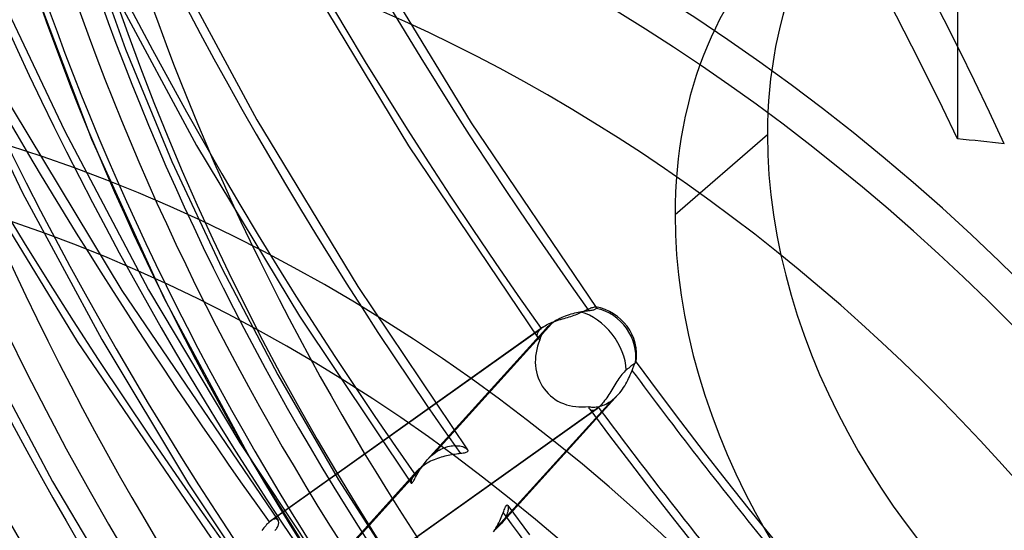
# Model space of a CAD drawing. Header units: millimetres. Extents: x -163 to 160, y -206 to 203.
# Tile 34 of 97: x -23 to -3, y -3 to 7. Entities that reach past the tile are written whole.
import ezdxf

# ---------------------------------------------------------------- set-up
doc = ezdxf.new("R2010")
doc.units = ezdxf.units.MM
doc.layers.add('MAIN-1', color=7, linetype='Continuous')
doc.layers.add('MAIN-2', color=7, linetype='Continuous')

msp = doc.modelspace()

# ---------------------------------------------------------------- linework, layer by layer
at = {"layer": 'MAIN-1'}
msp.add_line((-4.399, 24.67), (-4.399, 4.339), dxfattribs=at)
for centre, major_axis, ratio, start_param, end_param in [((-0.5, -0.433), (86.414, -99.783), 0.75, 0.713724, 3.388402), ((-27, -23.383), (-83.796, 96.759), 0.75, -3.141592, -0.857072), ((-27, -23.383), (83.141, -96.003), 0.75, 0, 2.284521), ((-12.309, -10.66), (10.224, -32.598), 0.376055, 1.927956, 3.227247), ((-19.2, -16.628), (-20.458, 23.623), 0.75, -0.857072, 0.474038), ((-18.95, -16.411), (-20.785, 24.001), 0.75, -2.427868, -0.857072), ((-19.2, -16.628), (18.707, -21.601), 0.75, 0.713724, 3.141578), ((-19.2, -16.628), (-20.458, 23.623), 0.75, 2.667559, 5.426113), ((-23.5, -20.352), (-18.707, 21.601), 0.75, -2.427868, -0.857072), ((-28.853, -24.988), (48.701, 15.274), 0.520845, 0.868931, 0.890378), ((-24, -20.785), (-18.052, 20.845), 0.75, 2.284521, 5.426113)]:
    msp.add_ellipse(centre, major_axis=major_axis, ratio=ratio, start_param=start_param, end_param=end_param, dxfattribs=at)
at = {"layer": 'MAIN-2'}
for p, q in [((-21.383, 8.277), (-20.601, 6.087)), ((-16.105, 8.322), (-13.869, 4.648)), ((-19.842, 8.04), (-18.045, 4.712)), ((-17.406, 8.039), (-15.092, 4.202)), ((-21.055, 7.626), (-19.22, 4.208)), ((-22.441, 7.437), (-21.267, 4.335)), ((-22.947, 6.936), (-21.794, 4.501)), ((-23.996, 6.172), (-22.607, 3.286)), ((-23.448, 5.981), (-20.675, 1.389)), ((-20.601, 6.087), (-19.698, 3.895)), ((-24.21, 4.757), (-21.544, 0.392)), ((-18.045, 4.712), (-16.079, 1.464)), ((-13.869, 4.648), (-11.434, 1.058)), ((-21.794, 4.501), (-20.155, 1.402)), ((-8.099, 4.416), (-9.899, 2.857)), ((-21.267, 4.335), (-19.86, 1.246)), ((-19.22, 4.208), (-17.217, 0.886)), ((-15.092, 4.202), (-12.564, 0.455)), ((-19.698, 3.895), (-18.722, 1.809)), ((-22.607, 3.286), (-21.065, 0.432)), ((-18.722, 1.809), (-17.639, -0.259)), ((-20.675, 1.389), (-17.632, -3.089)), ((-20.155, 1.402), (-18.378, -1.578)), ((-16.079, 1.464), (-13.941, -1.713)), ((-19.86, 1.246), (-18.136, -1.957)), ((-11.753, 0.963), (-11.786, 0.957)), ((-11.721, 0.968), (-11.753, 0.963)), ((-11.751, 0.949), (-11.725, 0.962)), ((-11.725, 0.962), (-11.694, 0.978)), ((-11.69, 0.973), (-11.721, 0.968)), ((-11.694, 0.978), (-11.664, 0.992)), ((-11.66, 0.978), (-11.69, 0.973)), ((-11.664, 0.992), (-11.637, 1.005)), ((-11.632, 0.982), (-11.66, 0.978)), ((-11.637, 1.005), (-11.61, 1.017)), ((-11.604, 0.986), (-11.632, 0.982)), ((-11.61, 1.017), (-11.584, 1.029)), ((-11.578, 0.989), (-11.604, 0.986)), ((-11.584, 1.029), (-11.559, 1.038)), ((-11.558, 0.993), (-11.578, 0.989)), ((-11.559, 1.038), (-11.537, 1.047)), ((-11.538, 0.996), (-11.558, 0.993)), ((-11.52, 0.999), (-11.538, 0.996)), ((-11.537, 1.047), (-11.517, 1.053)), ((-11.503, 1.003), (-11.52, 0.999)), ((-11.517, 1.053), (-11.5, 1.058)), ((-11.488, 1.006), (-11.503, 1.003)), ((-11.5, 1.058), (-11.483, 1.062)), ((-11.474, 1.011), (-11.488, 1.006)), ((-11.483, 1.062), (-11.469, 1.065)), ((-11.462, 1.015), (-11.474, 1.011)), ((-11.469, 1.065), (-11.457, 1.066)), ((-11.452, 1.02), (-11.462, 1.015)), ((-11.457, 1.066), (-11.447, 1.065)), ((-11.444, 1.026), (-11.452, 1.02)), ((-11.447, 1.065), (-11.444, 1.064)), ((-11.444, 1.064), (-11.442, 1.063)), ((-11.438, 1.032), (-11.444, 1.026)), ((-11.442, 1.063), (-11.439, 1.062)), ((-11.439, 1.062), (-11.437, 1.061)), ((-11.435, 1.038), (-11.438, 1.032)), ((-11.437, 1.061), (-11.436, 1.06)), ((-11.436, 1.06), (-11.434, 1.058)), ((-11.433, 1.042), (-11.435, 1.038)), ((-11.434, 1.058), (-11.433, 1.056)), ((-11.433, 1.056), (-11.432, 1.053)), ((-11.432, 1.046), (-11.433, 1.042)), ((-11.432, 1.053), (-11.432, 1.05)), ((-11.432, 1.05), (-11.432, 1.046)), ((-17.217, 0.886), (-15.037, -2.362)), ((-12.29, 0.767), (-12.259, 0.779)), ((-12.242, 0.786), (-12.273, 0.766)), ((-12.259, 0.779), (-12.227, 0.79)), ((-12.21, 0.806), (-12.242, 0.786)), ((-12.227, 0.79), (-12.195, 0.801)), ((-12.177, 0.824), (-12.21, 0.806)), ((-12.195, 0.801), (-12.161, 0.812)), ((-12.143, 0.842), (-12.177, 0.824)), ((-12.161, 0.812), (-12.128, 0.823)), ((-12.107, 0.858), (-12.143, 0.842)), ((-12.128, 0.823), (-12.094, 0.833)), ((-12.072, 0.873), (-12.107, 0.858)), ((-12.094, 0.833), (-12.061, 0.843)), ((-12.036, 0.887), (-12.072, 0.873)), ((-12.061, 0.843), (-12.028, 0.853)), ((-11.999, 0.9), (-12.036, 0.887)), ((-12.028, 0.853), (-11.994, 0.863)), ((-11.963, 0.912), (-11.999, 0.9)), ((-11.994, 0.863), (-11.962, 0.873)), ((-11.927, 0.923), (-11.963, 0.912)), ((-11.962, 0.873), (-11.929, 0.883)), ((-11.929, 0.883), (-11.898, 0.893)), ((-11.891, 0.933), (-11.927, 0.923)), ((-11.898, 0.893), (-11.867, 0.903)), ((-11.855, 0.942), (-11.891, 0.933)), ((-11.867, 0.903), (-11.837, 0.914)), ((-11.82, 0.95), (-11.855, 0.942)), ((-11.837, 0.914), (-11.807, 0.925)), ((-11.786, 0.957), (-11.82, 0.95)), ((-11.807, 0.925), (-11.779, 0.937)), ((-11.779, 0.937), (-11.751, 0.949)), ((-17.803, -3.121), (-12.507, 0.646)), ((-12.475, 0.672), (-17.774, -3.098)), ((-14.727, -1.912), (-12.416, 0.643)), ((-12.302, 0.745), (-14.594, -1.789)), ((-12.572, 0.564), (-12.565, 0.578)), ((-12.565, 0.578), (-12.557, 0.591)), ((-12.557, 0.591), (-12.547, 0.605)), ((-12.547, 0.605), (-12.535, 0.619)), ((-12.535, 0.619), (-12.522, 0.633)), ((-12.522, 0.633), (-12.507, 0.646)), ((-12.507, 0.646), (-12.502, 0.651)), ((-12.502, 0.651), (-12.497, 0.655)), ((-12.497, 0.655), (-12.491, 0.659)), ((-12.491, 0.659), (-12.486, 0.664)), ((-12.486, 0.664), (-12.48, 0.668)), ((-12.48, 0.668), (-12.474, 0.672)), ((-12.465, 0.581), (-12.479, 0.561)), ((-12.474, 0.672), (-12.453, 0.687)), ((-12.451, 0.601), (-12.465, 0.581)), ((-12.453, 0.687), (-12.429, 0.701)), ((-12.434, 0.622), (-12.451, 0.601)), ((-12.416, 0.643), (-12.434, 0.622)), ((-12.429, 0.701), (-12.404, 0.715)), ((-12.4, 0.66), (-12.416, 0.643)), ((-12.404, 0.715), (-12.377, 0.729)), ((-12.383, 0.677), (-12.4, 0.66)), ((-12.365, 0.694), (-12.383, 0.677)), ((-12.377, 0.729), (-12.349, 0.742)), ((-12.345, 0.711), (-12.365, 0.694)), ((-12.349, 0.742), (-12.32, 0.755)), ((-12.324, 0.728), (-12.345, 0.711)), ((-12.302, 0.745), (-12.324, 0.728)), ((-12.32, 0.755), (-12.29, 0.767)), ((-12.273, 0.766), (-12.302, 0.745)), ((-21.544, 0.392), (-18.637, -3.867)), ((-21.065, 0.432), (-19.376, -2.377)), ((-12.583, 0.524), (-12.581, 0.537)), ((-12.583, 0.511), (-12.583, 0.524)), ((-12.582, 0.499), (-12.583, 0.511)), ((-12.58, 0.487), (-12.582, 0.499)), ((-12.581, 0.537), (-12.577, 0.55)), ((-12.576, 0.476), (-12.58, 0.487)), ((-12.577, 0.55), (-12.572, 0.564)), ((-12.57, 0.465), (-12.576, 0.476)), ((-12.564, 0.455), (-12.57, 0.465)), ((-12.559, 0.449), (-12.564, 0.455)), ((-12.555, 0.444), (-12.559, 0.449)), ((-12.55, 0.438), (-12.555, 0.444)), ((-12.544, 0.433), (-12.55, 0.438)), ((-12.538, 0.429), (-12.544, 0.433)), ((-12.532, 0.424), (-12.538, 0.429)), ((-12.531, 0.435), (-12.532, 0.424)), ((-12.529, 0.446), (-12.531, 0.435)), ((-12.526, 0.46), (-12.529, 0.446)), ((-12.521, 0.474), (-12.526, 0.46)), ((-12.516, 0.49), (-12.521, 0.474)), ((-12.509, 0.506), (-12.516, 0.49)), ((-12.5, 0.524), (-12.509, 0.506)), ((-12.49, 0.542), (-12.5, 0.524)), ((-12.479, 0.561), (-12.49, 0.542)), ((-23.318, 0.1), (-22.024, -2.331)), ((-10.87, -0.18), (-10.891, -0.201)), ((-10.848, -0.162), (-10.87, -0.18)), ((-10.825, -0.142), (-10.848, -0.162)), ((-10.802, -0.124), (-10.825, -0.142)), ((-10.78, -0.106), (-10.802, -0.124)), ((-10.759, -0.09), (-10.78, -0.106)), ((-10.741, -0.075), (-10.759, -0.09)), ((-10.749, -0.197), (-10.737, -0.169)), ((-10.724, -0.061), (-10.741, -0.075)), ((-10.737, -0.169), (-10.73, -0.149)), ((-10.73, -0.149), (-10.723, -0.131)), ((-10.709, -0.05), (-10.724, -0.061)), ((-10.723, -0.131), (-10.716, -0.113)), ((-10.716, -0.113), (-10.71, -0.097)), ((-10.71, -0.097), (-10.703, -0.082)), ((-10.696, -0.04), (-10.709, -0.05)), ((-10.703, -0.082), (-10.697, -0.069)), ((-10.697, -0.069), (-10.691, -0.056)), ((-10.685, -0.031), (-10.696, -0.04)), ((-10.691, -0.056), (-10.686, -0.046)), ((-10.686, -0.046), (-10.68, -0.037)), ((-10.675, -0.023), (-10.685, -0.031)), ((-10.68, -0.037), (-10.675, -0.029)), ((-10.668, -0.018), (-10.675, -0.023)), ((-10.675, -0.029), (-10.67, -0.024)), ((-10.67, -0.024), (-10.666, -0.02)), ((-10.662, -0.014), (-10.668, -0.018)), ((-10.666, -0.02), (-10.663, -0.017)), ((-10.663, -0.017), (-10.661, -0.015)), ((-10.659, -0.012), (-10.662, -0.014)), ((-10.661, -0.015), (-10.659, -0.013)), ((-10.658, -0.011), (-10.659, -0.012)), ((-10.659, -0.013), (-10.658, -0.012)), ((-10.658, -0.012), (-10.658, -0.011)), ((-10.658, -0.011), (-10.658, -0.011)), ((-10.658, -0.011), (-10.658, -0.011)), ((-10.658, -0.011), (-10.658, -0.011)), ((-10.658, -0.011), (-10.658, -0.011)), ((-10.658, -0.011), (-10.658, -0.011)), ((-10.658, -0.011), (-10.658, -0.011)), ((-10.658, -0.011), (-10.227, -0.59)), ((-17.639, -0.259), (-16.452, -2.3)), ((-11.013, -0.358), (-11.032, -0.388)), ((-10.993, -0.329), (-11.013, -0.358)), ((-10.973, -0.301), (-10.993, -0.329)), ((-10.953, -0.274), (-10.973, -0.301)), ((-10.933, -0.248), (-10.953, -0.274)), ((-10.912, -0.224), (-10.933, -0.248)), ((-10.891, -0.201), (-10.912, -0.224)), ((-10.838, -0.396), (-10.82, -0.361)), ((-10.82, -0.361), (-10.804, -0.326)), ((-10.804, -0.326), (-10.788, -0.292)), ((-10.788, -0.292), (-10.774, -0.259)), ((-10.774, -0.259), (-10.761, -0.227)), ((-10.761, -0.227), (-10.749, -0.197)), ((-11.13, -0.546), (-11.15, -0.578)), ((-11.111, -0.514), (-11.13, -0.546)), ((-11.091, -0.482), (-11.111, -0.514)), ((-11.071, -0.45), (-11.091, -0.482)), ((-11.052, -0.419), (-11.071, -0.45)), ((-11.032, -0.388), (-11.052, -0.419)), ((-10.977, -0.604), (-10.95, -0.571)), ((-10.95, -0.571), (-10.925, -0.537)), ((-10.925, -0.537), (-10.901, -0.502)), ((-10.901, -0.502), (-10.879, -0.467)), ((-10.879, -0.467), (-10.858, -0.431)), ((-10.858, -0.431), (-10.838, -0.396)), ((-13.419, -3.283), (-11.131, -0.753)), ((-13.299, -3.173), (-11.005, -0.637)), ((-11.27, -0.758), (-11.291, -0.785)), ((-11.25, -0.73), (-11.27, -0.758)), ((-11.23, -0.702), (-11.25, -0.73)), ((-11.21, -0.672), (-11.23, -0.702)), ((-11.19, -0.641), (-11.21, -0.672)), ((-11.17, -0.61), (-11.19, -0.641)), ((-11.15, -0.578), (-11.17, -0.61)), ((-11.159, -0.773), (-11.131, -0.753)), ((-11.131, -0.753), (-11.109, -0.735)), ((-11.109, -0.735), (-11.087, -0.717)), ((-11.087, -0.717), (-11.066, -0.698)), ((-11.066, -0.698), (-11.045, -0.678)), ((-11.045, -0.678), (-11.024, -0.658)), ((-11.024, -0.658), (-11.004, -0.636)), ((-11.004, -0.636), (-10.977, -0.604)), ((-10.227, -0.59), (-9.792, -1.166)), ((-11.419, -0.915), (-16.713, -4.681)), ((-11.39, -0.892), (-16.68, -4.655)), ((-11.575, -0.882), (-11.576, -0.872)), ((-11.576, -0.872), (-11.56, -0.876)), ((-11.574, -0.892), (-11.575, -0.882)), ((-11.572, -0.901), (-11.574, -0.892)), ((-11.569, -0.91), (-11.572, -0.901)), ((-11.566, -0.918), (-11.569, -0.91)), ((-11.561, -0.926), (-11.566, -0.918)), ((-11.554, -0.934), (-11.561, -0.926)), ((-11.56, -0.876), (-11.543, -0.88)), ((-11.56, -0.927), (-11.177, -1.441)), ((-11.545, -0.941), (-11.554, -0.934)), ((-11.536, -0.946), (-11.545, -0.941)), ((-11.543, -0.88), (-11.524, -0.883)), ((-11.525, -0.95), (-11.536, -0.946)), ((-11.512, -0.951), (-11.525, -0.95)), ((-11.524, -0.883), (-11.504, -0.884)), ((-11.499, -0.951), (-11.512, -0.951)), ((-11.504, -0.884), (-11.482, -0.885)), ((-11.485, -0.948), (-11.499, -0.951)), ((-11.47, -0.943), (-11.485, -0.948)), ((-11.482, -0.885), (-11.459, -0.884)), ((-11.454, -0.936), (-11.47, -0.943)), ((-11.459, -0.884), (-11.435, -0.882)), ((-11.437, -0.927), (-11.454, -0.936)), ((-11.419, -0.915), (-11.437, -0.927)), ((-11.435, -0.882), (-11.41, -0.879)), ((-11.414, -0.912), (-11.419, -0.915)), ((-11.41, -0.908), (-11.414, -0.912)), ((-11.41, -0.879), (-11.384, -0.874)), ((-11.405, -0.904), (-11.41, -0.908)), ((-11.4, -0.9), (-11.405, -0.904)), ((-11.395, -0.896), (-11.4, -0.9)), ((-11.39, -0.892), (-11.395, -0.896)), ((-11.371, -0.874), (-11.39, -0.892)), ((-11.384, -0.874), (-11.357, -0.867)), ((-11.351, -0.855), (-11.371, -0.874)), ((-11.357, -0.867), (-11.33, -0.859)), ((-11.331, -0.833), (-11.351, -0.855)), ((-11.311, -0.81), (-11.331, -0.833)), ((-11.33, -0.859), (-11.302, -0.849)), ((-11.291, -0.785), (-11.311, -0.81)), ((-11.302, -0.849), (-11.274, -0.837)), ((-11.274, -0.837), (-11.245, -0.824)), ((-11.245, -0.824), (-11.216, -0.808)), ((-11.216, -0.808), (-11.188, -0.791)), ((-11.188, -0.791), (-11.159, -0.773)), ((-9.792, -1.166), (-9.349, -1.741)), ((-11.177, -1.441), (-10.789, -1.952)), ((-18.378, -1.578), (-16.439, -4.493)), ((-14.53, -1.743), (-14.496, -1.723)), ((-14.496, -1.723), (-14.463, -1.705)), ((-14.463, -1.705), (-14.429, -1.689)), ((-14.429, -1.689), (-14.395, -1.675)), ((-14.395, -1.675), (-14.361, -1.664)), ((-14.361, -1.664), (-14.328, -1.654)), ((-14.328, -1.654), (-14.295, -1.646)), ((-14.295, -1.646), (-14.262, -1.64)), ((-14.262, -1.64), (-14.231, -1.636)), ((-14.231, -1.636), (-14.2, -1.634)), ((-14.2, -1.634), (-14.17, -1.634)), ((-14.17, -1.634), (-14.142, -1.635)), ((-14.142, -1.635), (-14.115, -1.637)), ((-14.115, -1.637), (-14.089, -1.641)), ((-14.089, -1.641), (-14.065, -1.647)), ((-14.065, -1.647), (-14.042, -1.653)), ((-14.042, -1.653), (-14.022, -1.66)), ((-14.022, -1.66), (-14.003, -1.668)), ((-14.003, -1.668), (-13.987, -1.676)), ((-13.987, -1.676), (-13.972, -1.685)), ((-13.972, -1.685), (-13.959, -1.694)), ((-13.959, -1.694), (-13.949, -1.703)), ((-13.949, -1.703), (-13.941, -1.712)), ((-13.941, -1.712), (-13.936, -1.722)), ((-13.936, -1.722), (-13.933, -1.731)), ((-14.749, -1.937), (-14.727, -1.912)), ((-14.727, -1.912), (-14.707, -1.89)), ((-14.707, -1.89), (-14.685, -1.868)), ((-14.685, -1.868), (-14.663, -1.847)), ((-14.663, -1.847), (-14.641, -1.827)), ((-14.641, -1.827), (-14.618, -1.807)), ((-14.594, -1.909), (-14.628, -1.924)), ((-14.618, -1.807), (-14.594, -1.789)), ((-14.594, -1.789), (-14.562, -1.765)), ((-14.56, -1.895), (-14.594, -1.909)), ((-14.562, -1.765), (-14.53, -1.743)), ((-14.525, -1.882), (-14.56, -1.895)), ((-14.49, -1.87), (-14.525, -1.882)), ((-14.454, -1.859), (-14.49, -1.87)), ((-14.419, -1.85), (-14.454, -1.859)), ((-14.384, -1.841), (-14.419, -1.85)), ((-14.35, -1.833), (-14.384, -1.841)), ((-14.316, -1.826), (-14.35, -1.833)), ((-14.283, -1.819), (-14.316, -1.826)), ((-14.251, -1.814), (-14.283, -1.819)), ((-14.219, -1.809), (-14.251, -1.814)), ((-14.188, -1.804), (-14.219, -1.809)), ((-14.159, -1.8), (-14.188, -1.804)), ((-14.131, -1.796), (-14.159, -1.8)), ((-14.104, -1.793), (-14.131, -1.796)), ((-14.079, -1.789), (-14.104, -1.793)), ((-14.053, -1.786), (-14.079, -1.789)), ((-14.029, -1.782), (-14.053, -1.786)), ((-14.007, -1.778), (-14.029, -1.782)), ((-13.988, -1.773), (-14.007, -1.778)), ((-13.971, -1.768), (-13.988, -1.773)), ((-13.957, -1.762), (-13.971, -1.768)), ((-13.946, -1.756), (-13.957, -1.762)), ((-13.939, -1.748), (-13.946, -1.756)), ((-13.934, -1.74), (-13.939, -1.748)), ((-13.933, -1.731), (-13.934, -1.74)), ((-9.349, -1.741), (-8.901, -2.313)), ((-18.136, -1.957), (-16.173, -5.082)), ((-14.814, -2.032), (-17.107, -4.567)), ((-14.895, -2.1), (-14.912, -2.117)), ((-14.876, -2.083), (-14.895, -2.1)), ((-14.857, -2.066), (-14.876, -2.083)), ((-14.875, -2.112), (-14.86, -2.088)), ((-14.86, -2.088), (-14.843, -2.063)), ((-14.836, -2.049), (-14.857, -2.066)), ((-14.843, -2.063), (-14.826, -2.037)), ((-14.814, -2.032), (-14.836, -2.049)), ((-14.826, -2.037), (-14.808, -2.012)), ((-14.787, -2.012), (-14.814, -2.032)), ((-14.808, -2.012), (-14.789, -1.987)), ((-14.789, -1.987), (-14.769, -1.962)), ((-14.757, -1.993), (-14.787, -2.012)), ((-14.769, -1.962), (-14.749, -1.937)), ((-14.727, -1.974), (-14.757, -1.993)), ((-14.695, -1.956), (-14.727, -1.974)), ((-14.662, -1.939), (-14.695, -1.956)), ((-14.628, -1.924), (-14.662, -1.939)), ((-10.789, -1.952), (-10.352, -2.519)), ((-17.24, -4.691), (-14.928, -2.134)), ((-16.452, -2.3), (-15.166, -4.304)), ((-15.027, -2.288), (-15.032, -2.303)), ((-15.02, -2.271), (-15.027, -2.288)), ((-15.012, -2.254), (-15.02, -2.271)), ((-15.002, -2.235), (-15.012, -2.254)), ((-14.99, -2.216), (-15.002, -2.235)), ((-14.977, -2.196), (-14.99, -2.216)), ((-14.987, -2.311), (-14.976, -2.293)), ((-14.963, -2.176), (-14.977, -2.196)), ((-14.976, -2.293), (-14.965, -2.273)), ((-14.965, -2.273), (-14.953, -2.251)), ((-14.946, -2.155), (-14.963, -2.176)), ((-14.953, -2.251), (-14.941, -2.227)), ((-14.928, -2.134), (-14.946, -2.155)), ((-14.941, -2.227), (-14.929, -2.206)), ((-14.929, -2.206), (-14.917, -2.183)), ((-14.912, -2.117), (-14.928, -2.134)), ((-14.917, -2.183), (-14.904, -2.16)), ((-14.904, -2.16), (-14.89, -2.137)), ((-14.89, -2.137), (-14.875, -2.112)), ((-22.024, -2.331), (-20.606, -4.727)), ((-19.376, -2.377), (-17.545, -5.127)), ((-15.039, -2.329), (-15.04, -2.34)), ((-15.04, -2.34), (-15.04, -2.349)), ((-15.04, -2.349), (-15.039, -2.357)), ((-15.036, -2.317), (-15.039, -2.329)), ((-15.039, -2.357), (-15.038, -2.362)), ((-15.038, -2.362), (-15.034, -2.365)), ((-15.032, -2.303), (-15.036, -2.317)), ((-15.034, -2.365), (-15.03, -2.365)), ((-15.03, -2.365), (-15.025, -2.363)), ((-15.025, -2.363), (-15.019, -2.358)), ((-15.019, -2.358), (-15.012, -2.35)), ((-15.012, -2.35), (-15.005, -2.34)), ((-15.005, -2.34), (-14.996, -2.326)), ((-14.996, -2.326), (-14.987, -2.311)), ((-8.901, -2.313), (-8.452, -2.878)), ((-10.352, -2.519), (-9.911, -3.084)), ((-13.227, -2.886), (-13.217, -2.862)), ((-13.217, -2.862), (-13.208, -2.841)), ((-13.208, -2.841), (-13.2, -2.823)), ((-13.2, -2.823), (-13.191, -2.809)), ((-13.191, -2.809), (-13.184, -2.799)), ((-13.184, -2.799), (-13.177, -2.793)), ((-13.177, -2.793), (-13.17, -2.79)), ((-13.17, -2.79), (-13.164, -2.792)), ((-13.164, -2.792), (-13.159, -2.797)), ((-13.159, -2.797), (-13.155, -2.805)), ((-13.159, -2.797), (-12.734, -3.371)), ((-13.155, -2.805), (-13.151, -2.816)), ((-13.151, -2.816), (-13.149, -2.83)), ((-13.149, -2.862), (-13.151, -2.882)), ((-13.149, -2.83), (-13.148, -2.845)), ((-13.148, -2.845), (-13.149, -2.862)), ((-17.719, -3.068), (-17.736, -3.075)), ((-17.703, -3.064), (-17.719, -3.068)), ((-17.688, -3.062), (-17.703, -3.064)), ((-17.675, -3.062), (-17.688, -3.062)), ((-17.662, -3.065), (-17.675, -3.062)), ((-17.651, -3.071), (-17.662, -3.065)), ((-13.314, -3.1), (-13.299, -3.066)), ((-13.299, -3.066), (-13.285, -3.033)), ((-13.285, -3.033), (-13.271, -3.001)), ((-13.271, -3.001), (-13.259, -2.97)), ((-13.259, -2.97), (-13.248, -2.941)), ((-13.248, -2.941), (-13.237, -2.913)), ((-13.237, -2.913), (-13.227, -2.886)), ((-13.214, -3.058), (-13.232, -3.086)), ((-13.199, -3.03), (-13.214, -3.058)), ((-13.186, -3.002), (-13.199, -3.03)), ((-13.175, -2.976), (-13.186, -3.002)), ((-13.166, -2.95), (-13.175, -2.976)), ((-13.159, -2.926), (-13.166, -2.95)), ((-13.154, -2.903), (-13.159, -2.926)), ((-13.151, -2.882), (-13.154, -2.903)), ((-8.452, -2.878), (-7.997, -3.44)), ((-17.91, -3.237), (-17.928, -3.262)), ((-17.891, -3.214), (-17.91, -3.237)), ((-17.873, -3.193), (-17.891, -3.214)), ((-17.855, -3.172), (-17.873, -3.193)), ((-17.838, -3.154), (-17.855, -3.172)), ((-17.82, -3.136), (-17.838, -3.154)), ((-17.803, -3.121), (-17.82, -3.136)), ((-17.798, -3.116), (-17.803, -3.121)), ((-17.793, -3.112), (-17.798, -3.116)), ((-17.788, -3.108), (-17.793, -3.112)), ((-17.783, -3.105), (-17.788, -3.108)), ((-17.778, -3.101), (-17.783, -3.105)), ((-17.773, -3.097), (-17.778, -3.101)), ((-17.754, -3.085), (-17.773, -3.097)), ((-17.736, -3.075), (-17.754, -3.085)), ((-17.679, -3.272), (-17.665, -3.255)), ((-17.665, -3.255), (-17.653, -3.239)), ((-17.653, -3.239), (-17.643, -3.222)), ((-17.642, -3.078), (-17.651, -3.071)), ((-17.643, -3.222), (-17.634, -3.206)), ((-17.634, -3.087), (-17.642, -3.078)), ((-17.628, -3.096), (-17.634, -3.087)), ((-17.634, -3.206), (-17.628, -3.19)), ((-17.624, -3.107), (-17.628, -3.096)), ((-17.628, -3.19), (-17.624, -3.175)), ((-17.621, -3.119), (-17.624, -3.107)), ((-17.624, -3.175), (-17.621, -3.16)), ((-17.619, -3.132), (-17.621, -3.119)), ((-17.621, -3.16), (-17.619, -3.146)), ((-17.619, -3.146), (-17.619, -3.132)), ((-13.412, -3.278), (-13.39, -3.242)), ((-13.375, -3.247), (-13.397, -3.265)), ((-13.39, -3.242), (-13.369, -3.206)), ((-13.355, -3.229), (-13.375, -3.247)), ((-13.369, -3.206), (-13.349, -3.171)), ((-13.335, -3.21), (-13.355, -3.229)), ((-13.349, -3.171), (-13.331, -3.135)), ((-13.316, -3.191), (-13.335, -3.21)), ((-13.331, -3.135), (-13.314, -3.1)), ((-13.299, -3.172), (-13.316, -3.191)), ((-13.274, -3.144), (-13.299, -3.172)), ((-13.252, -3.115), (-13.274, -3.144)), ((-13.232, -3.086), (-13.252, -3.115)), ((-9.911, -3.084), (-9.511, -3.587)), ((-17.928, -3.262), (-17.946, -3.287)), ((-17.695, -3.288), (-17.679, -3.272)), ((-13.436, -3.313), (-13.412, -3.278)), ((-13.397, -3.265), (-13.419, -3.283))]:
    msp.add_line(p, q, dxfattribs=at)
msp.add_arc((-11.6, 0.125), 0.953, 351.786, 80.762, dxfattribs=at)
for centre, major_axis, ratio, start_param, end_param in [((0, 0), (-85.76, 99.027), 0.75, -2.427868, 0.713724), ((31.524, 27.3), (-51.132, 59.042), 0.75, 0.713724, 1.450323), ((31.524, 27.3), (-44.647, 51.554), 0.75, 0.713724, 1.443228), ((25.124, 21.758), (-40.49, 46.753), 0.75, 0.713724, 1.439494), ((31.524, 27.3), (43.815, -50.594), 0.75, -2.262356, -1.695546), ((0, 0), (-85.76, 99.027), 0.75, 0.713724, 3.855317), ((-0.5, -0.433), (86.414, -99.783), 0.75, -2.427868, -0.246809), ((25.124, 21.758), (39.658, -45.793), 0.75, -2.303996, -1.700983), ((18.724, 16.215), (-36.333, 41.953), 0.75, 0.713724, 1.432545), ((-2.5, -2.165), (-83.796, 96.759), 0.75, 0.713724, 2.284521), ((18.724, 16.215), (35.501, -40.993), 0.75, -2.375583, -1.707657), ((-11.691, -10.125), (10.224, -32.598), 0.376055, 1.906509, 3.203742), ((12.324, 10.673), (-32.176, 37.153), 0.75, 0.713724, 1.423765), ((12.324, 10.673), (31.344, -36.193), 0.75, -2.427868, -1.72213), ((31.524, 27.3), (50.3, -58.082), 0.75, -2.069713, -1.692077), ((12.091, 10.471), (29.931, -34.561), 0.75, -2.427868, -1.723225), ((11.586, 10.033), (-29.931, 34.561), 0.75, 0.713724, 3.141578), ((12.324, 10.673), (-28.019, 32.353), 0.75, 0.713724, 1.409984), ((12.091, 10.471), (27.885, -32.199), 0.75, -2.427868, -1.729163), ((12.324, 10.673), (27.187, -31.393), 0.75, -2.427868, -1.734342), ((12.091, 10.471), (-27.321, 31.547), 0.75, 0.713724, 1.410634), ((12.091, 10.471), (26.189, -30.241), 0.75, -2.427868, -1.734792), ((11.586, 10.033), (-26.189, 30.241), 0.75, 0.713724, 3.141578), ((1.8, 1.559), (-25.535, 29.485), 0.75, 0.619794, 2.284521), ((1.8, 1.559), (7.483, -8.64), 0.75, 0.713724, 3.141552), ((2.3, 1.992), (26.189, -30.241), 0.75, -2.427868, -0.857072), ((0, 0), (7.483, -8.64), 0.75, 0.713724, 3.141552), ((1.8, 1.559), (7.483, -8.64), 0.75, 3.141552, 3.855317), ((0, 0), (7.483, -8.64), 0.75, 3.141552, 3.855317), ((0, 0), (20.785, -24.001), 0.75, -2.427868, -0.000014), ((1.8, 1.559), (7.483, -8.64), 0.75, -2.427868, -0.000041), ((0, 0), (7.483, -8.64), 0.75, -2.427868, -0.000041), ((-11.6, 0.125), (0.552, -0.776), 0.65974, 1.633869, 2.484842), ((-11.6, 0.125), (-0.706, 0.639), 0.965063, -2.548345, -1.030883), ((-11.6, 0.125), (-0.802, -0.713), 0.886129, -1.089391, 0.927499), ((-11.6, 0.125), (0.552, -0.776), 0.65974, 0.791511, 1.633869), ((31.524, 27.3), (43.815, -50.594), 0.75, -1.674103, -1.610837), ((31.524, 27.3), (-44.647, 51.554), 0.75, 1.471186, 1.527059), ((-19.2, -16.628), (-20.458, 23.623), 0.75, 0.474038, 2.284521), ((25.124, 21.758), (39.658, -45.793), 0.75, -1.677463, -1.607477)]:
    msp.add_ellipse(centre, major_axis=major_axis, ratio=ratio, start_param=start_param, end_param=end_param, dxfattribs=at)

doc.saveas('drawing.dxf')
